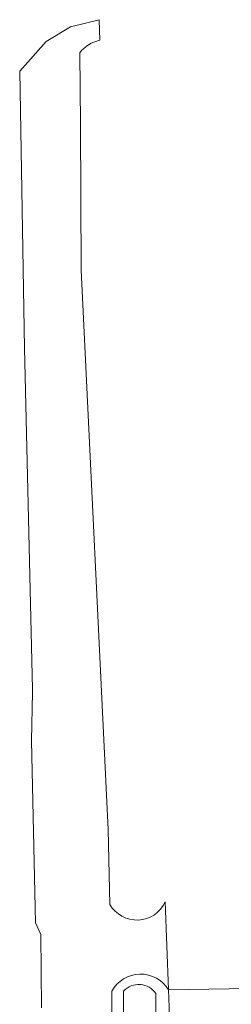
# Model space of a CAD drawing. Header units: metres. Extents: x 92650 to 117222, y 425801 to 461092.
# Tile 24 of 146: x 114815 to 114826, y 427341 to 427393. Entities that reach past the tile are written whole.
import ezdxf

# ---------------------------------------------------------------- set-up
doc = ezdxf.new("R2010")
doc.units = ezdxf.units.M
for name, color, linetype, lineweight in [('B-WE-GR-GRAS-GV', 253, 'CONTINUOUS', 15), ('B-WE-OG-TERREIN_OEVER-GV', 253, 'CONTINUOUS', 15), ('B-WE-OG-WATER-GV', 253, 'CONTINUOUS', 15)]:
    doc.layers.add(name, color=color, linetype=linetype, lineweight=lineweight)

msp = doc.modelspace()

# ---------------------------------------------------------------- linework, layer by layer
at = {"layer": 'B-WE-GR-GRAS-GV', "transparency": 33554687, "flags": 128}
for points in [[(114819.178, 427391.648), (114819.137, 427392.727), (114817.653, 427392.35), (114816.375, 427391.585), (114815.002, 427390.032), (114815.251, 427375.548), (114815.669, 427357.727), (114815.673, 427357.564), (114815.621, 427355.022), (114815.827, 427345.5), (114816.104, 427344.891), (114816.14, 427341.057)], [(114819.707, 427346.463), (114819.617, 427350.375), (114818.203, 427379.625), (114818.18, 427387.281), (114818.13, 427390.99)], [(114822.77, 427341.991), (114822.587, 427346.603)], [(114845.546, 427342.38), (114843.832, 427342.35), (114822.77, 427341.991), (114822.805, 427341.094), (114823.109, 427317.188), (114823.963, 427294.859), (114825.097, 427283.021), (114825.554, 427280.583), (114826.75, 427277.625), (114827.75, 427276.375), (114828.664, 427274.313), (114830.156, 427268.656), (114835.945, 427240.031), (114840.68, 427211.906), (114842.117, 427204.188), (114845.609, 427192.781), (114852.273, 427171.688), (114853.408, 427169.152)], [(114820.957, 427281.499), (114820.031, 427292.494), (114819.596, 427302.03), (114819.811, 427341.923)]]:
    msp.add_lwpolyline(points, dxfattribs=at)
at = {"layer": 'B-WE-GR-GRAS-GV', "transparency": 33554687}
for points in [[(114818.13, 427390.99, -0.188795), (114819.178, 427391.648)], [(114822.587, 427346.603, -0.614583), (114819.707, 427346.463)], [(114819.811, 427341.923, -0.583976), (114822.77, 427341.991)]]:
    msp.add_lwpolyline(points, format="xyb", dxfattribs=at)
at = {"layer": 'B-WE-OG-TERREIN_OEVER-GV', "transparency": 33554687}
for points in [[(114822.77, 427341.991, 0.583976), (114819.811, 427341.923)], [(114820.42, 427341.928, -0.486633), (114822.105, 427341.802)]]:
    msp.add_lwpolyline(points, format="xyb", dxfattribs=at)
at = {"layer": 'B-WE-OG-TERREIN_OEVER-GV', "transparency": 33554687, "flags": 128}
for points in [[(114819.811, 427341.923), (114819.596, 427302.03), (114820.031, 427292.494), (114820.957, 427281.499)], [(114823.539, 427276.438), (114822.633, 427277.781), (114822.25, 427278.714), (114821.992, 427279.344), (114821.422, 427281.5), (114820.563, 427291.781), (114820.273, 427321.75), (114820.42, 427341.928)], [(114822.105, 427341.802), (114822.201, 427327.214), (114822.325, 427308.384), (114823.043, 427294.808), (114824.523, 427282.531), (114825.023, 427280.313), (114826.298, 427277.33), (114827.69, 427275.175), (114829.034, 427271.049), (114833.905, 427247.345), (114837.862, 427224.415), (114841.326, 427204.336), (114844.487, 427193.135), (114852.41, 427169.539)], [(114853.408, 427169.152), (114852.273, 427171.688), (114845.609, 427192.781), (114842.117, 427204.188), (114840.68, 427211.906), (114835.945, 427240.031), (114830.156, 427268.656), (114828.664, 427274.313), (114827.75, 427276.375), (114826.75, 427277.625), (114825.554, 427280.583), (114825.097, 427283.021), (114823.963, 427294.859), (114823.109, 427317.188), (114822.805, 427341.094), (114822.77, 427341.991)]]:
    msp.add_lwpolyline(points, dxfattribs=at)
at = {"layer": 'B-WE-OG-WATER-GV', "transparency": 33554687}
msp.add_lwpolyline([(114822.105, 427341.802, 0.486633), (114820.42, 427341.928)], format="xyb", dxfattribs=at)
at = {"layer": 'B-WE-OG-WATER-GV', "transparency": 33554687, "flags": 128}
for points in [[(114820.42, 427341.928), (114820.273, 427321.75), (114820.563, 427291.781), (114821.422, 427281.5), (114821.992, 427279.344), (114822.25, 427278.714), (114822.633, 427277.781), (114823.539, 427276.438)], [(114852.41, 427169.539), (114844.487, 427193.135), (114841.326, 427204.336), (114837.862, 427224.415), (114833.905, 427247.345), (114829.034, 427271.049), (114827.69, 427275.175), (114826.298, 427277.33), (114825.023, 427280.313), (114824.523, 427282.531), (114823.043, 427294.808), (114822.325, 427308.384), (114822.201, 427327.214), (114822.105, 427341.802)]]:
    msp.add_lwpolyline(points, dxfattribs=at)

doc.saveas('drawing.dxf')
